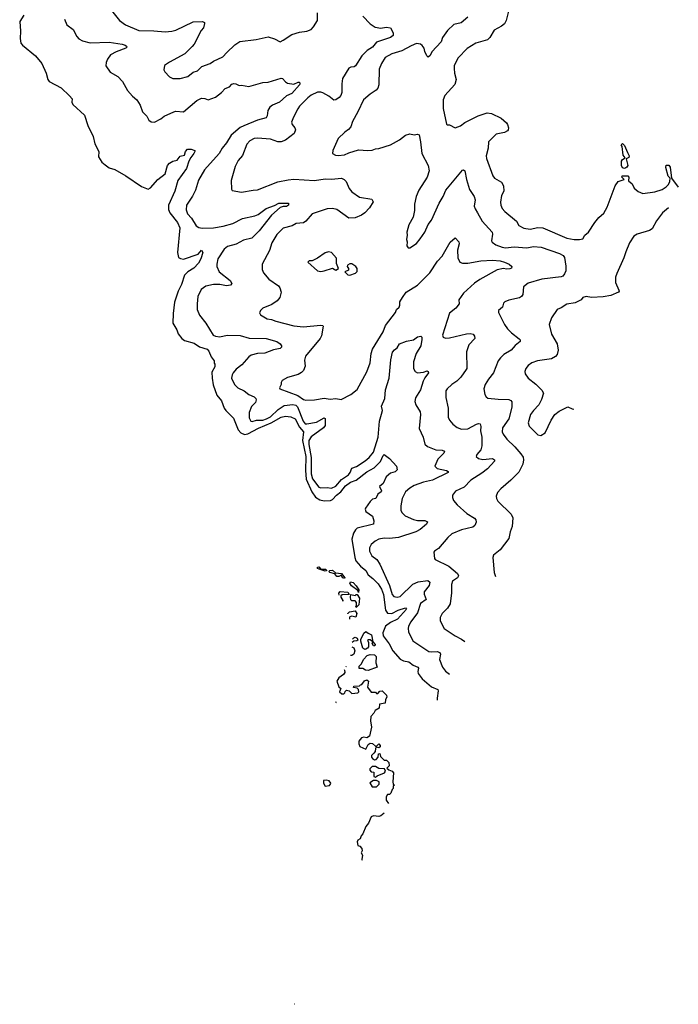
# Model space of a CAD drawing. Extents: x 2133461 to 2293071, y 753526 to 916327.
# Tile 9 of 256: x 2218020 to 2224155, y 753526 to 762691. Entities that reach past the tile are written whole.
import ezdxf

# ---------------------------------------------------------------- set-up
doc = ezdxf.new("R2010")
doc.units = 0

msp = doc.modelspace()

# ---------------------------------------------------------------- linework, layer by layer
at = {"layer": '0CON10XD'}
for points in [[(2218875.7, 762775.7), (2218950, 762685), (2219004.5, 762644.5), (2219131.3, 762591.3), (2219269.1, 762589.1), (2219375, 762579.5), (2219437.5, 762585), (2219476, 762595), (2219637.3, 762672.7), (2219723.9, 762676.1), (2219740, 762665), (2219742.5, 762655), (2219730.8, 762615), (2219710.3, 762589.7), (2219645.8, 762465), (2219628, 762442), (2219557.6, 762372.4), (2219415, 762296.2), (2219370, 762265), (2219363.3, 762225), (2219371.2, 762205), (2219415, 762158.8), (2219445, 762144), (2219515, 762143.8), (2219585, 762161.2), (2219635, 762202.5), (2219675, 762216.7), (2219717.5, 762255), (2219795, 762283.8), (2219825, 762306.2), (2219913.3, 762345), (2219950, 762385), (2220023, 762457), (2220071.3, 762488.7), (2220222.4, 762507.6), (2220335, 762532.9), (2220393, 762513), (2220445, 762486.2), (2220475, 762500), (2220555, 762554.3), (2220625, 762575.7), (2220695, 762584.4), (2220735, 762600.6), (2220757.8, 762625), (2220793.3, 762685), (2220795.5, 762755)], [(2222580, 762795), (2222550, 762685), (2222535, 762652.5), (2222508.6, 762631.4), (2222440, 762595), (2222400, 762525), (2222378.8, 762505), (2222268, 762472), (2222186.9, 762423.1), (2222104.2, 762335), (2222067.1, 762265), (2222066.6, 762236.6), (2222068.9, 762195), (2222086.9, 762135), (2222073.2, 762086.8), (2221979.2, 761985), (2221964.5, 761945.5), (2221963.5, 761865), (2221995, 761720), (2222005, 761712.5), (2222025, 761712.5), (2222075, 761683.8), (2222125, 761704.3), (2222167, 761733), (2222291.2, 761795), (2222375, 761824.4), (2222415, 761817.5), (2222504.4, 761774.4), (2222555, 761730), (2222564.3, 761715), (2222572.5, 761685), (2222571.2, 761665), (2222564.2, 761655.8), (2222535, 761642), (2222458.8, 761625), (2222385.7, 761554.3), (2222384.2, 761495), (2222365.6, 761425), (2222368.7, 761398.7), (2222426.4, 761236.4), (2222444.2, 761215), (2222507.5, 761177.5), (2222528, 761145), (2222529.2, 761095), (2222509.2, 761055), (2222497.7, 760992.3), (2222500.8, 760965), (2222514.2, 760935), (2222538, 760905), (2222646.2, 760815), (2222670, 760775), (2222715, 760750.8), (2222775, 760742.2), (2222845, 760758.1), (2222892.6, 760752.6), (2223115, 760657.5), (2223185, 760644.2), (2223235.9, 760644.1), (2223265, 760652.5), (2223283.3, 760685), (2223316.7, 760715), (2223375.9, 760804.1), (2223415, 760850), (2223460.5, 760889.5), (2223490.8, 760945), (2223565.7, 761144.3), (2223593.9, 761186.1), (2223650, 761205), (2223630, 761225), (2223633, 761237), (2223685, 761237.5), (2223692.5, 761225), (2223691.7, 761191.7), (2223725, 761162.5), (2223745, 761122.5), (2223781.7, 761091.7), (2223825, 761073.3), (2223935, 761090), (2224005, 761111.2), (2224042.5, 761135), (2224063, 761157), (2224076.1, 761183.9), (2224080, 761215), (2224060, 761235), (2224037.5, 761315), (2224041.7, 761338.3), (2224065, 761337.5), (2224079.3, 761319.3), (2224090, 761215), (2224154.8, 761132.7)], [(2218059.2, 762735), (2218020, 762675), (2218028.9, 762585), (2218024.3, 762515), (2218032.1, 762472.1), (2218045, 762454), (2218167.5, 762355), (2218227.5, 762285), (2218266.2, 762195), (2218283.3, 762135), (2218296.1, 762116.1), (2218405, 762058), (2218483.9, 761983.9), (2218507.5, 761955), (2218506.7, 761925), (2218515, 761902.5), (2218625, 761803.3), (2218654.4, 761705), (2218704.4, 761605), (2218719.2, 761535), (2218756, 761465), (2218753.3, 761415), (2218783.8, 761365), (2218815, 761340), (2218855, 761312), (2218905, 761297.1), (2219009.3, 761239.3), (2219155, 761138), (2219217, 761113), (2219238.6, 761125), (2219305.4, 761204.6), (2219375, 761257.5), (2219397.8, 761335), (2219415.6, 761355), (2219445, 761374.5), (2219487.6, 761382.4), (2219515, 761421.9), (2219555, 761431.2), (2219564.3, 761465), (2219582, 761485), (2219617.3, 761487.3), (2219650, 761475), (2219652.5, 761465), (2219643.3, 761445), (2219612.9, 761407.1), (2219597.1, 761375), (2219572.5, 761305), (2219492.5, 761195), (2219465.3, 761094.7), (2219406.9, 760965), (2219404.7, 760924.7), (2219418.2, 760895), (2219489.1, 760805), (2219511.3, 760755), (2219490, 760525), (2219499.2, 760479.2), (2219517.2, 760467.2), (2219545, 760461.1), (2219681.9, 760508.1), (2219715, 760546.2), (2219725.7, 760525.7), (2219707.1, 760465), (2219684.3, 760425), (2219641.2, 760378.8), (2219585, 760344.4), (2219555, 760314), (2219526.2, 760225), (2219495, 760164), (2219463, 760063), (2219448.2, 759955), (2219445.8, 759865.8), (2219483.4, 759803.4), (2219497.3, 759767.3), (2219530.8, 759725), (2219555, 759704), (2219645, 759680), (2219695, 759647.1), (2219765, 759624.6), (2219783.2, 759605), (2219804.4, 759554.4), (2219832.5, 759515), (2219830, 759495), (2219837.5, 759485), (2219838.6, 759458.6), (2219811.2, 759408.8), (2219812.7, 759355), (2219822.5, 759292.5), (2219856, 759196), (2219899.6, 759145), (2219925.7, 759075), (2219938.9, 759055), (2220010.7, 758980.7), (2220054.3, 758875), (2220078.9, 758845), (2220115, 758830.2), (2220145, 758837.3), (2220245, 758889.8), (2220362.6, 758937.4), (2220455, 758992.4), (2220495, 759002.2), (2220545, 758996), (2220585, 758974.7), (2220626.8, 758896.8), (2220664.7, 758855), (2220653, 758775), (2220685.6, 758625.6), (2220682.4, 758495), (2220687.7, 758415), (2220739.8, 758295), (2220775, 758247.1), (2220815, 758220.8), (2220855, 758213.3), (2220915, 758216.3), (2220935, 758223.6), (2220970.8, 758265), (2221012.3, 758297.7), (2221055, 758353.5), (2221100.6, 758385), (2221153.8, 758406.2), (2221255, 758483.8), (2221321.3, 758518.7), (2221381.3, 758578.7), (2221404.4, 758635.6), (2221415, 758642.5), (2221465, 758607.5), (2221531.2, 758535), (2221535, 758502.5), (2221518.7, 758481.3), (2221475, 758468.6), (2221435, 758436.2), (2221405.8, 758374.2), (2221372.5, 758345), (2221390, 758305), (2221386.7, 758295), (2221356.1, 758273.9), (2221335.8, 758234.2), (2221305, 758226.7), (2221285, 758206.7), (2221240.8, 758145), (2221237.5, 758135), (2221244.4, 758114.4), (2221305, 758070), (2221318.2, 758025), (2221316.9, 757995), (2221162.8, 757957.2), (2221146.6, 757943.4), (2221128.3, 757911.7), (2221112.7, 757855), (2221140.3, 757685), (2221152.4, 757655), (2221195, 757603.5), (2221244.4, 757564.4), (2221265, 757523.9), (2221309.6, 757489.6), (2221358.7, 757438.7), (2221391.2, 757391.2), (2221410.1, 757340.1), (2221428.9, 757195), (2221445, 757166.1), (2221486.5, 757163.5), (2221545, 757196), (2221615, 757215.4), (2221622.9, 757205), (2221538.3, 757111.7), (2221475, 757078.8), (2221426.4, 757045), (2221403.1, 756985), (2221407.1, 756955), (2221460.1, 756880.1), (2221495.4, 756815), (2221565, 756740), (2221595, 756722.1), (2221645, 756712.5), (2221685, 756682), (2221727.1, 756665), (2221734.4, 756655), (2221729.1, 756625), (2221732.7, 756605), (2221769.2, 756555), (2221855, 756480.4), (2221914.2, 756455), (2221917.8, 756445), (2221907.1, 756375), (2221909.3, 756356.4)], [(2218438.8, 762695), (2218460, 762645), (2218519.5, 762599.5), (2218552, 762535), (2218571.7, 762511.7), (2218604.2, 762494.2), (2218675, 762475.8), (2218855, 762482.9), (2218975, 762462.9), (2219003.3, 762455), (2219016, 762445), (2219018.8, 762435), (2219007.5, 762425), (2218918.3, 762391.7), (2218867, 762363), (2218837.1, 762325), (2218825.7, 762294.3), (2218823, 762263), (2218862.8, 762202.8), (2218935, 762161.4), (2218977, 762117), (2219023.5, 762033.5), (2219070.3, 761980.3), (2219111.2, 761945), (2219143.3, 761895), (2219165, 761832.5), (2219203.6, 761793.6), (2219222.5, 761755), (2219245, 761740), (2219275, 761736.2), (2219335, 761768), (2219365, 761794.2), (2219455, 761834.3), (2219475, 761838.6), (2219547.1, 761832.9), (2219670.9, 761939.1), (2219715, 761960), (2219745, 761958), (2219775, 761946.2), (2219845, 761970), (2219901.2, 762015), (2219935, 762052), (2219973.6, 762066.4), (2219995, 762090), (2220014.1, 762095.9), (2220034.1, 762094.1), (2220065, 762078.8), (2220085, 762081.2), (2220155, 762070.8), (2220285, 762105.8), (2220335, 762110), (2220455, 762146.2), (2220467.5, 762145), (2220495, 762112.5), (2220515, 762101.2), (2220575, 762090), (2220615, 762110), (2220625, 762108.8), (2220629.4, 762095), (2220625.6, 762085), (2220555, 762004), (2220505, 761981.9), (2220440.8, 761925), (2220374, 761895), (2220351.5, 761878.5), (2220331.2, 761845), (2220324.6, 761795), (2220315, 761777.5), (2220235.2, 761754.8), (2220106.9, 761703.1), (2220075, 761686.4), (2219989.6, 761615), (2219945.3, 761544.7), (2219904.7, 761495.3), (2219877.5, 761445), (2219741.5, 761295), (2219685, 761196.2), (2219657.5, 761105), (2219631.2, 761048.8), (2219574.3, 760965), (2219571.2, 760921.2), (2219582.5, 760885), (2219621.9, 760845), (2219665, 760773.8), (2219687.5, 760757.5), (2219720.3, 760750.3), (2219825, 760753.8), (2219915, 760767.9), (2220005, 760793.8), (2220095, 760840), (2220211.2, 760865), (2220241.5, 760878.5), (2220315.3, 760934.7), (2220395, 760962.5), (2220435, 760983.5), (2220522.5, 760982.5), (2220523.8, 760965), (2220505, 760951.5), (2220475, 760952.5), (2220446.5, 760943.5), (2220365, 760871.8), (2220251.8, 760725), (2220183.4, 760656.6), (2220105, 760637.9), (2220037.7, 760602.3), (2219955, 760578.8), (2219925, 760555.5), (2219865.5, 760465), (2219855.6, 760415), (2219857.1, 760392.9), (2219878.9, 760345), (2219981.2, 760265), (2219995.7, 760234.3), (2219985, 760220.8), (2219945, 760215.5), (2219885, 760225.3), (2219825, 760226.1), (2219755, 760212.2), (2219710.7, 760179.3), (2219680.8, 760115), (2219671.9, 760045), (2219674.3, 759995), (2219695, 759940), (2219754.4, 759865), (2219823.5, 759755), (2219844.5, 759744.5), (2219885, 759740.3), (2219954, 759754), (2220075, 759750.4), (2220157.8, 759727.8), (2220315, 759724), (2220415, 759694.4), (2220446, 759675), (2220460, 759655), (2220457.6, 759642.4), (2220445, 759630.6), (2220385, 759618.9), (2220305, 759587.3), (2220234.5, 759584.5), (2220175, 759567.9), (2220155, 759553.3), (2220090.4, 759479.6), (2220035, 759437.5), (2220009.2, 759405), (2219998.6, 759385), (2219994.3, 759355), (2220020, 759295), (2220050.8, 759265), (2220112.5, 759235), (2220153, 759203), (2220205, 759179.4), (2220218.6, 759165), (2220222.7, 759152.7), (2220215, 759126.7), (2220180.3, 759089.7), (2220158.1, 759035), (2220158.5, 758985), (2220172, 758955), (2220185, 758952.5), (2220226.5, 758963.5), (2220283.8, 758963.8), (2220317.9, 758975), (2220356.2, 758995), (2220427.5, 759062.5), (2220485, 759100.8), (2220565, 759110.7), (2220591.7, 759101.7), (2220607.6, 759087.6), (2220659, 758955), (2220680.6, 758930.6), (2220695, 758928.3), (2220785, 758943.8), (2220855, 758985.6), (2220865, 758980), (2220866.4, 758915), (2220848.7, 758891.3), (2220735, 758807.2), (2220712.6, 758775), (2220712.7, 758737.3), (2220734.6, 758615), (2220733.5, 758463.5), (2220747.3, 758417.3), (2220805, 758340.4), (2220825, 758333.5), (2220885, 758336), (2220925, 758330.3), (2220965, 758348.9), (2221019, 758411), (2221083.8, 758455), (2221099.6, 758475), (2221114.8, 758515.2), (2221157.5, 758532.5), (2221237.1, 758585), (2221275, 758617.1), (2221315.3, 758665), (2221360.4, 758805), (2221370.2, 758955), (2221389.5, 759020.5)], [(2221216.7, 762725), (2221283.2, 762653.2), (2221332.1, 762622.1), (2221385, 762611.9), (2221435, 762622.9), (2221473.3, 762615), (2221498.8, 762568.8), (2221498, 762545), (2221474.4, 762525.6), (2221345, 762483.1), (2221305, 762435.6), (2221257.8, 762405), (2221208.5, 762355), (2221148.9, 762261.1), (2221135, 762251.4), (2221105, 762249.2), (2221085, 762238.8), (2221026.6, 762143.4), (2221019.4, 762095), (2221021.4, 762015), (2221010.8, 761985), (2220995, 761966), (2220965, 761946), (2220945, 761943.8), (2220899.7, 761979.7), (2220845, 762011.4), (2220825, 762018.1), (2220795, 762015.6), (2220735, 761988.1), (2220702.5, 761965), (2220625.7, 761885), (2220612, 761862), (2220569.2, 761785), (2220552.7, 761737.3), (2220558, 761715), (2220582, 761685), (2220590, 761665), (2220577.6, 761632.4), (2220495, 761570), (2220455, 761553.1), (2220425, 761554.4), (2220355, 761577.8), (2220235, 761588.9), (2220205, 761585.6), (2220165, 761564.3), (2220136.3, 761533.7), (2220095, 761426.2), (2220055, 761380), (2220028.1, 761325), (2219990, 761195), (2219994.1, 761114.1), (2220000, 761100), (2220085, 761085.8), (2220195, 761105.8), (2220235, 761107.5), (2220425, 761182.2), (2220519.5, 761199.5), (2220575, 761205.4), (2220765, 761195.5), (2220865, 761208.9), (2220925, 761206.9), (2221016.7, 761216.7), (2221042.5, 761205), (2221061.4, 761185), (2221088.7, 761118.7), (2221115, 761088), (2221185, 761038.8), (2221300.7, 761020.7), (2221311.2, 760995), (2221278.8, 760941.2), (2221236.4, 760893.6), (2221205, 760870.8), (2221145, 760847.5), (2221085, 760843.8), (2220973.3, 760923.3), (2220935, 760933.6), (2220885, 760930.4), (2220745, 760884.3), (2220685.4, 760814.6), (2220665, 760799.2), (2220595, 760794.2), (2220557.6, 760772.4)], [(2222195, 762716), (2222131.7, 762661.7), (2222065, 762645.6), (2222005, 762590), (2221958.1, 762525), (2221945, 762484), (2221858.3, 762391.7), (2221842.3, 762357.7), (2221825, 762343.8), (2221811.2, 762355), (2221792.9, 762395), (2221786.4, 762426.4), (2221770, 762450), (2221752.2, 762462.2), (2221715, 762468.5), (2221665, 762449.1), (2221579.6, 762400.4), (2221486.7, 762373.3), (2221425, 762340.8), (2221388.9, 762285), (2221368.5, 762231.5), (2221365.6, 762085), (2221356.3, 762053.7), (2221342, 762035), (2221283.1, 761996.9), (2221222.9, 761945), (2221171.1, 761835), (2221119.4, 761745), (2221104, 761695), (2221082.3, 761667.7), (2221050, 761645), (2220988, 761585), (2220936.2, 761475), (2220932.5, 761445), (2220961.2, 761431.2), (2220987.7, 761427.7), (2221047, 761433), (2221085, 761452), (2221175, 761480), (2221262.3, 761472.3), (2221302.3, 761477.7), (2221335, 761490), (2221365, 761491.2), (2221475, 761528), (2221557, 761573), (2221615, 761617.5), (2221655, 761629.2), (2221695, 761620), (2221725, 761626.2), (2221739.5, 761619.5), (2221754.2, 761555.8), (2221764.3, 761444.3), (2221824.3, 761334.3), (2221834.3, 761285), (2221814.3, 761225), (2221737.1, 761105), (2221711.9, 761045)], [(2223655, 761307.5), (2223635, 761312.5), (2223626.2, 761335), (2223626.2, 761375), (2223635, 761390), (2223660, 761405), (2223641.2, 761431.2), (2223632.5, 761512.5), (2223622.5, 761525), (2223635, 761540), (2223655, 761520), (2223680, 761455), (2223698, 761425), (2223695, 761410), (2223670, 761395), (2223683.3, 761335), (2223675, 761317.5), (2223665, 761312.5), (2223655, 761307.5)], [(2221711.9, 761045), (2221696, 760975), (2221698.6, 760915), (2221686.1, 760853.9), (2221645, 760782.5), (2221626.2, 760715), (2221628.8, 760685), (2221622.5, 760645), (2221630, 760625), (2221627.5, 760585), (2221638.3, 760568.3), (2221655, 760567.5), (2221715, 760606.7), (2221749.1, 760650.9), (2221793.3, 760715), (2221825.6, 760784.4), (2221855, 760826.7), (2221927.1, 760985), (2221964.3, 761045), (2221988.6, 761105), (2222145, 761291.2), (2222155, 761293.3), (2222166, 761285), (2222180.6, 761205), (2222210.3, 761110.3), (2222254.2, 761045), (2222262.5, 761015), (2222254.5, 760954.5), (2222261.7, 760931.7), (2222285.6, 760895), (2222327.4, 760817.4), (2222421.1, 760715), (2222424.5, 760695), (2222414.4, 760634.4), (2222421.3, 760621.3), (2222455, 760594.4), (2222515, 760572.7), (2222545, 760568.2), (2222625, 760578.2), (2222745, 760567.1), (2222805, 760578.7), (2222877, 760573), (2223049.2, 760515), (2223083.3, 760495), (2223095, 760477.1), (2223107.2, 760397.2), (2223106.2, 760355), (2223095, 760326.9), (2223077.8, 760305), (2223065, 760298.9), (2222885, 760274.6), (2222755, 760240), (2222712.9, 760205), (2222705.5, 760134.5), (2222695, 760116), (2222675, 760102.5), (2222575, 760080), (2222537.5, 760065), (2222526.4, 760053.6), (2222516.2, 760015), (2222481.2, 759985), (2222478.8, 759965), (2222534.6, 759854.6), (2222563, 759813), (2222601.4, 759775), (2222672.1, 759722.1), (2222681.1, 759711.1), (2222682.2, 759695), (2222635, 759657.7), (2222596.5, 759615), (2222528.6, 759575), (2222498.1, 759545), (2222477.1, 759515), (2222431.9, 759405), (2222385.6, 759345), (2222356, 759295), (2222344, 759255), (2222352.7, 759202.7), (2222365, 759180), (2222379.7, 759169.7), (2222477.7, 759157.7), (2222575, 759155.6), (2222595, 759145.8), (2222603.3, 759133.3), (2222603.8, 759085), (2222574.7, 758975.3), (2222518, 758892), (2222514.4, 758855), (2222523, 758833), (2222556.5, 758786.5), (2222632.9, 758715), (2222689.3, 758649.3), (2222708.4, 758618.4), (2222712.8, 758592.8), (2222707.1, 758552.9), (2222669.1, 758480.9), (2222595, 758404.2), (2222501.2, 758325), (2222470.6, 758289.4), (2222458, 758255), (2222460.8, 758235), (2222475, 758208.8), (2222599.3, 758089.3), (2222612.9, 758055), (2222605.7, 757975), (2222587.5, 757925), (2222577.2, 757862.8), (2222494.2, 757755.8), (2222434.1, 757705.9), (2222426.7, 757685), (2222440, 757545), (2222450.5, 757507.6)], [(2224064.9, 760941.5), (2224006.4, 760893.6), (2223952.2, 760817.8), (2223912, 760745), (2223885, 760729.2), (2223772.5, 760695), (2223740, 760675), (2223698.8, 760615), (2223665, 760530), (2223647.5, 760475), (2223580.9, 760329.1), (2223570.8, 760295), (2223570.8, 760245), (2223601.2, 760175), (2223603.3, 760165), (2223596.2, 760155), (2223526.9, 760123.1), (2223455, 760110.9), (2223346.9, 760106.9), (2223295, 760116.2), (2223263.9, 760106.1), (2223250, 760085), (2223193.3, 760055), (2223117.3, 760042.7), (2223065, 760007.8), (2223025, 759994), (2222975, 759916.2), (2222950.6, 759855), (2222974.3, 759765), (2223026.7, 759675), (2223035.6, 759615), (2223025.8, 759575), (2223011.2, 759555), (2222975, 759532.9), (2222843.4, 759516.6), (2222791.9, 759498.1), (2222757.3, 759472.7), (2222734.3, 759445.7), (2222724, 759415), (2222728.8, 759395), (2222756, 759355), (2222827.6, 759297.6), (2222882, 759242), (2222899.4, 759215), (2222880, 759155), (2222855.7, 759105), (2222805.8, 759055), (2222777.5, 759015), (2222755, 758940), (2222765, 758908.8), (2222845, 758826), (2222875, 758820), (2222915.9, 758844.1), (2222970, 758965), (2223003.8, 759016.2), (2223045, 759045.8), (2223125, 759088), (2223165, 759070), (2223182.6, 759064.9)], [(2220557.6, 760772.4), (2220475, 760750), (2220415, 760690.8), (2220368.9, 760615), (2220346.3, 760543.7), (2220277.5, 760415), (2220277.5, 760365), (2220291.4, 760335), (2220339.4, 760275), (2220430, 760215), (2220444.4, 760195), (2220455.7, 760155), (2220442.9, 760105), (2220417.1, 760075), (2220368.3, 760041.7), (2220284.2, 760005.8), (2220263.3, 759985), (2220253, 759963), (2220262.5, 759945), (2220325, 759906), (2220365, 759900.8), (2220405, 759884.3), (2220575, 759843.1), (2220663, 759833), (2220822.5, 759847.5), (2220845, 759845.7), (2220848.3, 759838.3), (2220830.8, 759749.2), (2220817.4, 759722.6), (2220681.7, 759558.3), (2220673, 759523), (2220680, 759465), (2220664.5, 759425.5), (2220645, 759405.8), (2220615, 759389.2), (2220515, 759360), (2220465, 759333.3), (2220456.2, 759315), (2220456.7, 759295), (2220440, 759265), (2220443.3, 759255), (2220611.6, 759191.6), (2220665, 759156), (2220685, 759150), (2220765, 759152), (2220855, 759168), (2220911.2, 759158.8), (2220965, 759166.2), (2221015, 759156.7), (2221105, 759201.2), (2221165, 759248.8), (2221252.5, 759412.5), (2221286.1, 759496.1), (2221294.3, 759585), (2221305.5, 759624.5), (2221404.2, 759785), (2221428.6, 759845), (2221520, 759965), (2221530, 759995), (2221554.1, 760015.9), (2221561.2, 760035), (2221562, 760065), (2221584.3, 760105.7), (2221620, 760155), (2221725, 760219.2), (2221839.4, 760335), (2221913.1, 760445), (2221955, 760490), (2222028.8, 760621.2), (2222075, 760660), (2222110.8, 760625), (2222112.9, 760605), (2222097.8, 760545), (2222100, 760475), (2222118.8, 760435), (2222144.1, 760425.9), (2222195.7, 760425.7), (2222315, 760448.2), (2222425, 760453.8), (2222495, 760446.6), (2222536.2, 760435), (2222578, 760415), (2222603.6, 760393.6), (2222600.5, 760379.5), (2222585, 760371.1), (2222555, 760368.6), (2222525, 760374.3), (2222466.2, 760363.8), (2222305, 760273.1), (2222255, 760238.6), (2222155.3, 760144.7), (2222110.9, 760085), (2222114.3, 760045), (2222084, 760005), (2222025, 759960), (2221958, 759755), (2221963.3, 759735), (2221985, 759726), (2222025, 759728.6), (2222181.8, 759768.2), (2222215, 759771.4), (2222242.5, 759765), (2222257.5, 759745), (2222258, 759725), (2222204.3, 759665), (2222180.5, 759599.5), (2222184.2, 759445), (2222179.2, 759435), (2222130, 759365), (2222092.4, 759327.6), (2222044.2, 759295), (2222002, 759255), (2221990, 759235), (2221990, 759175), (2222010, 759075), (2222010.9, 758990.9), (2222022.5, 758965), (2222055, 758925.7), (2222095.3, 758895.3), (2222135, 758880), (2222195, 758882.9), (2222275, 758927.1), (2222295, 758933.1), (2222309.3, 758929.3), (2222315.5, 758905.5), (2222311.8, 758865), (2222323.5, 758805), (2222325.7, 758724.3), (2222315, 758687.5), (2222277.5, 758645), (2222271.2, 758625), (2222295, 758606.2), (2222335, 758598.1), (2222425, 758607.9), (2222444.2, 758595), (2222443.3, 758583.3), (2222379, 758511), (2222325, 758468.8), (2222221.4, 758405), (2222159.8, 758340.2), (2222078.3, 758301.7), (2222051.2, 758265), (2222050, 758245), (2222062, 758215), (2222093.8, 758173.8), (2222185, 758093.3), (2222255, 758050.8), (2222267.5, 758035), (2222272.5, 758015), (2222258.3, 757981.7), (2222242.4, 757967.6), (2222135, 757942.7), (2222046, 757905), (2222007.4, 757872.6), (2221920.9, 757769.1), (2221882.5, 757745), (2221877.5, 757735), (2221883.3, 757675), (2221890, 757665), (2222016, 757605), (2222097.1, 757535), (2222105.8, 757515), (2222098.8, 757495), (2222051.2, 757465), (2222042, 757435), (2222042.9, 757355), (2222030.6, 757255), (2222006.4, 757213.6), (2221954.4, 757165), (2221935.7, 757125), (2221935.8, 757095), (2221973.3, 757023.3), (2222075, 756955.8), (2222134.4, 756924.4), (2222165.7, 756901.9)], [(2220825, 760348.8), (2220855, 760354), (2220935, 760377.5), (2220965, 760360), (2220990, 760375), (2220970.7, 760420.7), (2220971.7, 760471.7), (2220925, 760523.3), (2220895, 760530), (2220865, 760520), (2220795, 760470), (2220745, 760447.5), (2220715, 760447.5), (2220702.5, 760435), (2220793.9, 760353.9), (2220825, 760348.8)], [(2221095, 760312.5), (2221147, 760333), (2221163, 760347), (2221163.3, 760375), (2221152.5, 760395), (2221115, 760420), (2221095, 760420), (2221073.6, 760406.4), (2221070, 760395), (2221082.5, 760375), (2221081.7, 760358.3), (2221050, 760345), (2221075, 760317.5), (2221095, 760312.5)], [(2221389.5, 759020.5), (2221398.5, 759055), (2221390, 759095), (2221422, 759165), (2221427.3, 759245), (2221460.8, 759355), (2221477.8, 759525), (2221493.6, 759596.4), (2221510.4, 759619.6), (2221535, 759636.7), (2221556.7, 759675), (2221622.1, 759697.9), (2221687.5, 759712.5), (2221725, 759740), (2221757.5, 759745), (2221766.2, 759735), (2221766.7, 759715), (2221756.9, 759655), (2221714.4, 759585.6), (2221689.2, 759505), (2221687.5, 759445), (2221703.8, 759415), (2221724.4, 759404.4), (2221780.9, 759409.1), (2221815, 759421.2), (2221826.2, 759416.2), (2221828, 759405), (2221792.9, 759357.1), (2221777.5, 759325), (2221754.5, 759245.5), (2221707.6, 759172.4), (2221701.4, 759138.6), (2221711.4, 759105), (2221751.2, 759041.2), (2221754.3, 759015), (2221741.5, 758885), (2221777.1, 758805), (2221795, 758740), (2221819.7, 758719.7), (2221895, 758687.1), (2221955, 758683.1), (2221976.2, 758675), (2221970, 758655), (2221915, 758600), (2221886.7, 758535), (2221907.5, 758515), (2221996, 758496), (2222010, 758485), (2222011.2, 758475), (2221866.4, 758403.6), (2221782.8, 758387.2), (2221695, 758354.5), (2221655, 758330), (2221614.4, 758295), (2221583.1, 758235), (2221570, 758165), (2221570, 758125), (2221580, 758105), (2221612, 758072), (2221688.2, 758038.2), (2221725, 758029.1), (2221795, 758030), (2221817.1, 758017.1), (2221810, 757995), (2221749.2, 757945), (2221711.2, 757925), (2221549.1, 757870.9), (2221465, 757862.7), (2221415, 757866.5), (2221365, 757855.6), (2221332.3, 757837.7), (2221293.3, 757805), (2221276.9, 757775), (2221278.9, 757745), (2221301.5, 757701.5), (2221345.4, 757665.4), (2221373.3, 757623.3), (2221463.1, 757425), (2221491, 757341), (2221505, 757322.5), (2221535, 757314.5), (2221565, 757323.3), (2221682.5, 757437.5), (2221731.5, 757458.5), (2221822.1, 757472.1), (2221840, 757455), (2221834.7, 757425.3), (2221786.8, 757365), (2221786.1, 757345), (2221807.1, 757292.9), (2221754.6, 757255.4), (2221725, 757170.8), (2221663.1, 757085), (2221643.1, 757045), (2221638.1, 757025), (2221642, 756992), (2221680.7, 756910.7), (2221831.1, 756811.1), (2221855, 756805.5), (2221908.5, 756808.5), (2221935, 756799.2), (2221938.5, 756785), (2221931.8, 756735), (2221956.9, 756665), (2221986.4, 756626.4), (2222022.7, 756597.7)], [(2220865, 757557.5), (2220810, 757575), (2220795, 757582.5), (2220792.5, 757595), (2220805, 757596.7), (2220825, 757577.5), (2220870, 757575), (2220880, 757565), (2220875, 757560), (2220865, 757557.5)], [(2221045, 757490), (2221030, 757495), (2221015, 757520), (2220991.7, 757508.3), (2220975, 757507.5), (2220955, 757532.5), (2220910, 757545), (2220900, 757555), (2220910, 757565), (2220935, 757566.2), (2220963, 757543), (2221016.2, 757536.2), (2221050, 757495), (2221045, 757490)], [(2221175, 757360), (2221168.3, 757378.3), (2221111.7, 757421.7), (2221096.7, 757445), (2221101.7, 757458.3), (2221125, 757452.5), (2221155, 757422.5), (2221177.5, 757385), (2221175, 757360)], [(2220996.3, 757333.7), (2220993, 757353), (2221005, 757367.5), (2221075, 757362.5), (2221088.3, 757341.7), (2221025, 757337.5), (2221011.7, 757328.3), (2221010, 757315), (2221030, 757285), (2221026.8, 757276.9)], [(2221155, 757220), (2221150, 757225), (2221157.5, 757242.5), (2221157.5, 757265), (2221145, 757282.5), (2221115, 757282.5), (2221105, 757290), (2221100, 757315), (2221105, 757340), (2221145, 757330), (2221155, 757340), (2221165, 757340), (2221185.9, 757305.9), (2221177.5, 757245), (2221155, 757220)], [(2221076.8, 757161.7), (2221077.5, 757165), (2221091.7, 757178.3), (2221145, 757190), (2221160, 757165), (2221150, 757130), (2221115, 757138.8), (2221096.7, 757133.3), (2221093.6, 757126.4), (2221092.7, 757112)], [(2221235, 756827.5), (2221215, 756840), (2221197.5, 756905), (2221198.3, 756921.7), (2221225, 756980), (2221245, 756997.5), (2221265, 756980), (2221296.2, 756965), (2221310, 756900), (2221330, 756875), (2221328.3, 756861.7), (2221315, 756862.5), (2221302.5, 756885), (2221310, 756900), (2221285, 756920), (2221265, 756920), (2221260, 756915), (2221267.5, 756895), (2221267.5, 756855), (2221260, 756840), (2221245, 756832.5), (2221235, 756827.5)], [(2221118.7, 756924), (2221131.7, 756938.3), (2221145, 756942.5), (2221163, 756933), (2221170, 756915), (2221161.7, 756908.3), (2221132.5, 756907.5), (2221116.6, 756893)], [(2221113.4, 756852.6), (2221132.5, 756845), (2221143.3, 756815), (2221133.8, 756786.2), (2221115, 756773.3), (2221100.9, 756774.3)], [(2221265, 756633.8), (2221240, 756635), (2221215, 756652.5), (2221183, 756653), (2221182.5, 756675), (2221202.5, 756695), (2221223.9, 756736.1), (2221257, 756773), (2221285, 756782.5), (2221325, 756780), (2221340, 756765), (2221337.5, 756705), (2221350, 756665), (2221265, 756633.8)], [(2221041.7, 756643.1), (2221047, 756637), (2221047.5, 756615), (2221037.5, 756595), (2220993.6, 756566.4), (2220973.3, 756535), (2220991.7, 756481.7), (2221010, 756465), (2221000, 756435), (2221020, 756415), (2221040, 756415), (2221050, 756425), (2221051.7, 756438.3), (2221065, 756450), (2221090, 756445), (2221115, 756420), (2221170, 756425), (2221180, 756435), (2221177, 756457), (2221165, 756470), (2221130, 756475), (2221131.7, 756488.3), (2221185, 756490), (2221195, 756500), (2221208.3, 756501.7), (2221232, 756538), (2221255, 756546.7), (2221268.8, 756535), (2221258.3, 756478.3), (2221295, 756430), (2221335, 756430), (2221345, 756420), (2221355, 756420), (2221375, 756440), (2221395, 756442.5), (2221437.5, 756405), (2221440, 756385), (2221428.3, 756361.7), (2221425, 756330), (2221371.7, 756318.3), (2221367.5, 756282.5), (2221330.7, 756259.3), (2221317.5, 756235), (2221290, 756205), (2221287.5, 756165), (2221296.7, 756105), (2221277, 756023), (2221255, 756007.5), (2221225, 756013.3), (2221205, 756006.7), (2221180, 755975), (2221179.3, 755949.3), (2221187, 755927), (2221245, 755900), (2221266.4, 755943.6), (2221285, 755957.5), (2221305, 755952.5), (2221335, 755930), (2221345, 755930), (2221365, 755950), (2221377.5, 755935), (2221377, 755923), (2221365, 755912.5), (2221341.7, 755918.3), (2221333, 755907), (2221331.7, 755878.3), (2221320, 755865), (2221298.3, 755841.7), (2221297.5, 755825), (2221305, 755812.5), (2221325, 755802.5), (2221340, 755805), (2221360, 755825), (2221361.7, 755858.3), (2221375, 755860), (2221381.7, 755831.7), (2221415, 755800), (2221437, 755797), (2221457, 755777), (2221460, 755745), (2221440, 755725), (2221457, 755707), (2221490, 755695), (2221501.7, 755681.7), (2221497, 755597), (2221500, 755575), (2221510, 755565), (2221500, 755555), (2221500, 755535), (2221490, 755525), (2221478.3, 755491.7), (2221465, 755480), (2221445, 755480), (2221433, 755457), (2221432.5, 755425), (2221456.6, 755393.6)], [(2221062.4, 756669.5), (2221059.3, 756665.5)], [(2220963.9, 756330.7), (2220967.5, 756335), (2220965.1, 756341.4)], [(2221335, 755640), (2221348.3, 755651.7), (2221418.3, 755681.7), (2221427.5, 755695), (2221418.3, 755718.3), (2221365, 755720), (2221335, 755740), (2221301.7, 755738.3), (2221281.7, 755718.3), (2221280, 755705), (2221295, 755690), (2221318.3, 755688.3), (2221320, 755645), (2221335, 755640)], [(2220865, 755557.5), (2220905, 755563.3), (2220916.1, 755573.9), (2220916.7, 755585), (2220902.5, 755605), (2220875, 755613.3), (2220850, 755610), (2220850, 755585), (2220865, 755557.5)], [(2221345, 755550), (2221367.5, 755575), (2221367, 755597), (2221345, 755610), (2221315, 755610), (2221281.7, 755588.3), (2221301.7, 755551.7), (2221345, 755550)], [(2221415.7, 755306.5), (2221415.1, 755305.4), (2221385, 755280), (2221365, 755273.8), (2221315, 755281.2), (2221295, 755270), (2221268.3, 755211.7), (2221245, 755180), (2221216.1, 755113.9), (2221200, 755095), (2221190, 755065), (2221170, 755055), (2221163, 755037), (2221170, 755005), (2221188.3, 754998.3), (2221207, 754977), (2221210, 754955), (2221200, 754935), (2221213, 754913), (2221206.7, 754875), (2221209.4, 754867.8)], [(2220578.5, 753525.8), (2220576.8, 753526.2)]]:
    msp.add_lwpolyline(points, dxfattribs=at)

doc.saveas('drawing.dxf')
